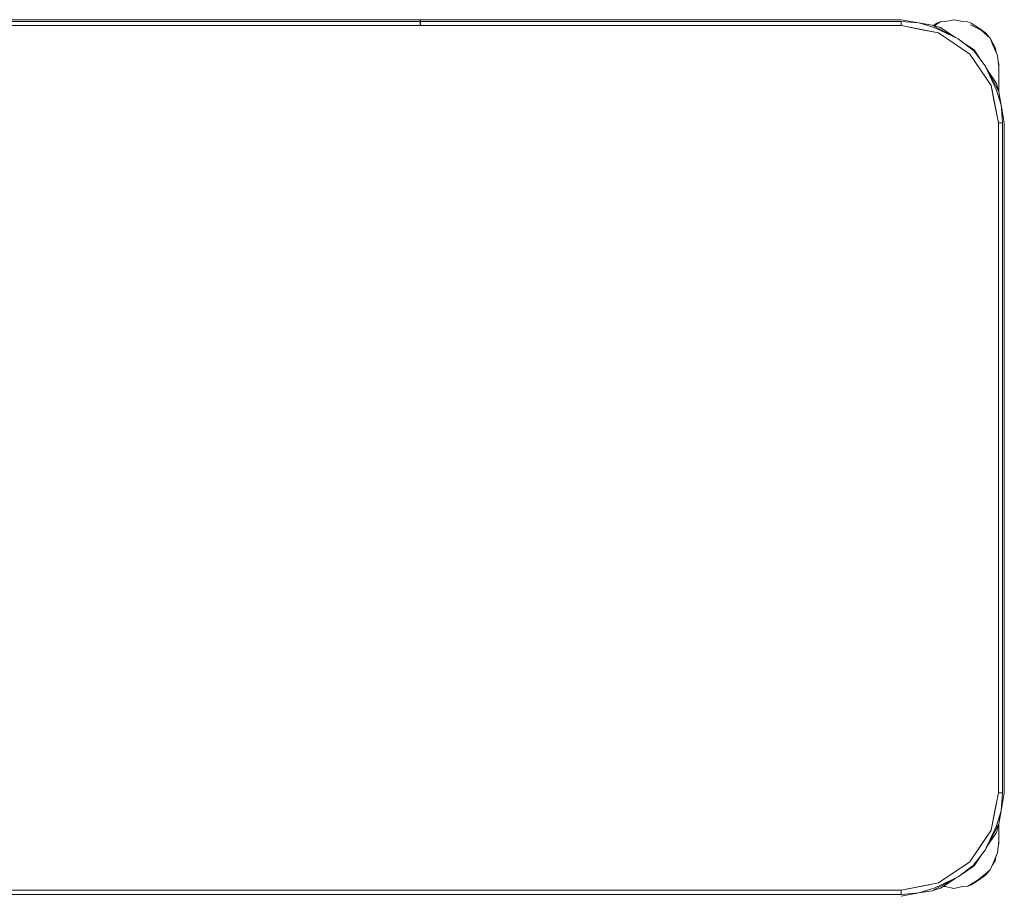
# Model space of a CAD drawing. Header units: millimetres. Extents: x -261 to 187, y -214 to 106.
# Tile 80 of 256: x -221.568 to -221.062, y -152.233 to -151.784. Entities that reach past the tile are written whole.
import ezdxf

# ---------------------------------------------------------------- set-up
doc = ezdxf.new("R2010")
doc.units = ezdxf.units.MM
doc.header["$LTSCALE"] = 0.005
doc.header["$MEASUREMENT"] = 0
doc.layers.add('IFC-Elemento de mobília-Contorno', color=9, linetype='Continuous', lineweight=5)

msp = doc.modelspace()

# ---------------------------------------------------------------- linework, layer by layer
at = {"layer": 'IFC-Elemento de mobília-Contorno', "lineweight": 5}
for p, q in [((-221.60914, -151.7839), (-221.36221, -151.7839)), ((-221.60914, -151.78478), (-221.36221, -151.78478)), ((-221.60914, -151.7869), (-221.11518, -151.7869)), ((-221.36221, -151.78413), (-221.36221, -151.7839)), ((-221.36221, -151.78478), (-221.36221, -151.78413)), ((-221.36221, -151.78575), (-221.36221, -151.78478)), ((-221.36221, -151.7869), (-221.36221, -151.78575)), ((-221.36211, -151.78413), (-221.36211, -151.7839)), ((-221.36211, -151.7839), (-221.11518, -151.7839)), ((-221.36211, -151.78478), (-221.36211, -151.78413)), ((-221.36211, -151.78478), (-221.11518, -151.78478)), ((-221.36211, -151.78575), (-221.36211, -151.78478)), ((-221.36211, -151.7869), (-221.36211, -151.78575)), ((-221.11518, -151.7839), (-221.106, -151.78552)), ((-221.11518, -151.78478), (-221.106, -151.78552)), ((-221.11518, -151.7869), (-221.11518, -151.78478)), ((-221.11518, -151.7869), (-221.11518, -151.78584)), ((-221.11518, -151.7869), (-221.10349, -151.78923)), ((-221.11518, -151.7869), (-221.09604, -151.7907)), ((-221.106, -151.78552), (-221.09827, -151.78797)), ((-221.106, -151.78552), (-221.09928, -151.78665)), ((-221.09928, -151.78665), (-221.08588, -151.7938)), ((-221.09928, -151.78665), (-221.0949, -151.78793)), ((-221.09928, -151.78665), (-221.09843, -151.78712)), ((-221.09863, -151.78684), (-221.09685, -151.78566)), ((-221.09827, -151.78797), (-221.08588, -151.7938)), ((-221.09816, -151.78698), (-221.0974, -151.78659)), ((-221.0974, -151.78659), (-221.09516, -151.78503)), ((-221.09685, -151.78566), (-221.09516, -151.78503)), ((-221.09516, -151.78503), (-221.09246, -151.78478)), ((-221.0949, -151.78793), (-221.08711, -151.79314)), ((-221.09246, -151.78478), (-221.08805, -151.7839)), ((-221.08805, -151.7839), (-221.08366, -151.78478)), ((-221.08366, -151.78478), (-221.08095, -151.78503)), ((-221.08095, -151.78503), (-221.07925, -151.78566)), ((-221.07961, -151.78646), (-221.07404, -151.78927)), ((-221.07925, -151.78566), (-221.07552, -151.78815)), ((-221.07552, -151.78815), (-221.07179, -151.79064)), ((-221.10349, -151.78923), (-221.09604, -151.7907)), ((-221.09604, -151.7907), (-221.07983, -151.80154)), ((-221.07404, -151.78927), (-221.06945, -151.79339)), ((-221.07179, -151.79064), (-221.06945, -151.79339)), ((-221.06945, -151.79339), (-221.06681, -151.7981)), ((-221.06945, -151.79339), (-221.06791, -151.79737)), ((-221.08588, -151.7938), (-221.07784, -151.79985)), ((-221.08588, -151.7938), (-221.08385, -151.79532)), ((-221.08393, -151.79526), (-221.0777, -151.79942)), ((-221.06791, -151.79737), (-221.06575, -151.80222)), ((-221.06681, -151.7981), (-221.06618, -151.80124)), ((-221.07983, -151.80154), (-221.06899, -151.81776)), ((-221.07983, -151.80154), (-221.07441, -151.80965)), ((-221.07784, -151.79985), (-221.07208, -151.80759)), ((-221.0777, -151.79942), (-221.0737, -151.80541)), ((-221.06575, -151.80222), (-221.06506, -151.8081)), ((-221.07208, -151.80759), (-221.06625, -151.81999)), ((-221.07208, -151.80759), (-221.06559, -151.81978)), ((-221.0654, -151.80518), (-221.06506, -151.8069)), ((-221.06528, -151.80622), (-221.06506, -151.8069)), ((-221.06528, -151.80622), (-221.06506, -151.8069)), ((-221.06506, -151.81188), (-221.06506, -151.8069)), ((-221.06506, -151.82059), (-221.06506, -151.8069)), ((-221.06506, -151.80931), (-221.06506, -151.8081)), ((-221.07441, -151.80965), (-221.06899, -151.81776)), ((-221.07142, -151.80882), (-221.06622, -151.81662)), ((-221.06506, -151.81059), (-221.06506, -151.80931)), ((-221.06506, -151.81188), (-221.06506, -151.81059)), ((-221.06506, -151.82059), (-221.06506, -151.81188)), ((-221.06899, -151.81776), (-221.06751, -151.8252)), ((-221.06899, -151.81776), (-221.06518, -151.83689)), ((-221.06622, -151.81662), (-221.06494, -151.821)), ((-221.06506, -151.8181), (-221.06506, -151.81499)), ((-221.06506, -151.82059), (-221.06506, -151.8181)), ((-221.06625, -151.81999), (-221.06381, -151.82772)), ((-221.06559, -151.81978), (-221.06494, -151.821)), ((-221.06494, -151.821), (-221.06381, -151.82772)), ((-221.06751, -151.8252), (-221.06518, -151.83689)), ((-221.06381, -151.82772), (-221.06367, -151.82942)), ((-221.06381, -151.82772), (-221.06218, -151.83689)), ((-221.06367, -151.82943), (-221.06367, -151.82942)), ((-221.06367, -151.82943), (-221.06306, -151.83689)), ((-221.06518, -151.83689), (-221.06412, -151.83689)), ((-221.06518, -152.18087), (-221.06518, -151.83689)), ((-221.06518, -151.83689), (-221.06306, -151.83689)), ((-221.06306, -152.18087), (-221.06306, -151.83689)), ((-221.06218, -152.18087), (-221.06218, -151.83689)), ((-221.06899, -152.2), (-221.06518, -152.18087)), ((-221.06751, -152.19256), (-221.06518, -152.18087)), ((-221.06518, -152.18087), (-221.06306, -152.18087)), ((-221.06518, -152.18087), (-221.06412, -152.18087)), ((-221.06381, -152.19004), (-221.06306, -152.18087)), ((-221.06381, -152.19004), (-221.06218, -152.18087)), ((-221.06899, -152.2), (-221.06751, -152.19256)), ((-221.06625, -152.19777), (-221.06381, -152.19004)), ((-221.06494, -152.19676), (-221.06381, -152.19004)), ((-221.07208, -152.21017), (-221.06494, -152.19676)), ((-221.07208, -152.21017), (-221.06625, -152.19777)), ((-221.06622, -152.20115), (-221.06494, -152.19676)), ((-221.06558, -152.19795), (-221.06494, -152.19676)), ((-221.06506, -152.20189), (-221.06506, -152.19717)), ((-221.06506, -152.19888), (-221.06506, -152.19717)), ((-221.06506, -152.20687), (-221.06506, -152.19717)), ((-221.07983, -152.21622), (-221.06899, -152.2)), ((-221.07441, -152.20811), (-221.06899, -152.2)), ((-221.07142, -152.20894), (-221.06622, -152.20115)), ((-221.06506, -152.20318), (-221.06506, -152.20189)), ((-221.06506, -152.20687), (-221.06506, -152.20189)), ((-221.06568, -152.21157), (-221.06506, -152.20567)), ((-221.06532, -152.20821), (-221.06506, -152.20687)), ((-221.06524, -152.20744), (-221.06506, -152.20687)), ((-221.06524, -152.20744), (-221.06506, -152.20687)), ((-221.06506, -152.20447), (-221.06506, -152.20318)), ((-221.06506, -152.20567), (-221.06506, -152.20447)), ((-221.07983, -152.21622), (-221.07441, -152.20811)), ((-221.07813, -152.2182), (-221.07208, -152.21017)), ((-221.0777, -152.21834), (-221.07354, -152.21212)), ((-221.0736, -152.2122), (-221.07208, -152.21017)), ((-221.06791, -152.21689), (-221.06568, -152.21157)), ((-221.06681, -152.21567), (-221.06628, -152.21299)), ((-221.09604, -152.22706), (-221.07983, -152.21622)), ((-221.08588, -152.22397), (-221.07813, -152.2182)), ((-221.06945, -152.22039), (-221.06791, -152.21689)), ((-221.06848, -152.21817), (-221.06681, -152.21567)), ((-221.08369, -152.22234), (-221.0777, -152.21834)), ((-221.0756, -152.22544), (-221.07179, -152.22244)), ((-221.07552, -152.22563), (-221.07179, -152.22313)), ((-221.07179, -152.22244), (-221.06945, -152.22039)), ((-221.07179, -152.22313), (-221.06945, -152.22039)), ((-221.11518, -152.23086), (-221.09604, -152.22706)), ((-221.10349, -152.22854), (-221.09604, -152.22706)), ((-221.09928, -152.23111), (-221.08588, -152.22397)), ((-221.09827, -152.2298), (-221.08588, -152.22397)), ((-221.0949, -152.22983), (-221.08711, -152.22462)), ((-221.08095, -152.22874), (-221.0756, -152.22544)), ((-221.08095, -152.22874), (-221.07925, -152.22812)), ((-221.07925, -152.22812), (-221.07552, -152.22563)), ((-221.60914, -152.23086), (-221.11518, -152.23086)), ((-221.60914, -152.23298), (-221.11518, -152.23298)), ((-221.11518, -152.23086), (-221.10349, -152.22854)), ((-221.11518, -152.23192), (-221.11518, -152.23086)), ((-221.11518, -152.23298), (-221.11518, -152.23086)), ((-221.11518, -152.23298), (-221.106, -152.23224)), ((-221.11518, -152.23386), (-221.106, -152.23224)), ((-221.106, -152.23224), (-221.09827, -152.2298)), ((-221.106, -152.23224), (-221.09928, -152.23111)), ((-221.09928, -152.23111), (-221.0949, -152.22983)), ((-221.0935, -152.22889), (-221.09246, -152.22899)), ((-221.09246, -152.22899), (-221.08805, -152.22987)), ((-221.08805, -152.22987), (-221.08366, -152.22899)), ((-221.08366, -152.22899), (-221.08095, -152.22874))]:
    msp.add_line(p, q, dxfattribs=at)

doc.saveas('drawing.dxf')
